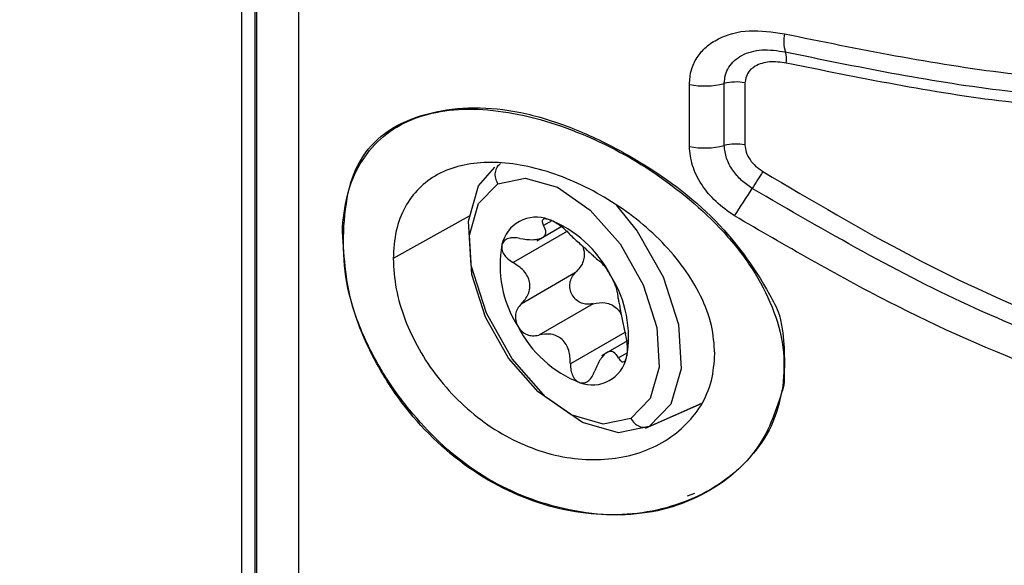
# Model space of a CAD drawing. Header units: inches. Extents: x 0.4 to 16.8, y 0 to 10.8.
# Tile 93 of 102: x 14.7985 to 14.8682, y 8.2682 to 8.3068. Entities that reach past the tile are written whole.
import ezdxf

# ---------------------------------------------------------------- set-up
doc = ezdxf.new("R2010")
doc.units = ezdxf.units.IN
doc.header["$MEASUREMENT"] = 0

msp = doc.modelspace()

# ---------------------------------------------------------------- linework, layer by layer
at = {"color": 7, "linetype": 'Continuous'}
for p, q in [((14.81423606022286, 8.445080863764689), (14.81423606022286, 8.23231170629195)), ((14.81519699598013, 8.230972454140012), (14.81519699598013, 8.443741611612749)), ((14.81528294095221, 8.44369377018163), (14.81528294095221, 8.230924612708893)), ((14.81826452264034, 8.417243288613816), (14.81826452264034, 8.254100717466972)), ((14.84590738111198, 8.297856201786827), (14.84590738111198, 8.302243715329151)), ((14.84837297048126, 8.297916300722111), (14.84837297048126, 8.302303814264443)), ((14.84983103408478, 8.302352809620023), (14.84983103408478, 8.297965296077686)), ((14.8246300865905, 8.29882071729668), (14.82455339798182, 8.298764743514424)), ((14.83031998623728, 8.292912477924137), (14.82495331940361, 8.289920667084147)), ((14.83618018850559, 8.292592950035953), (14.83559163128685, 8.292253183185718)), ((14.83728246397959, 8.291865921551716), (14.83343142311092, 8.289642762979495)), ((14.83511166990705, 8.291182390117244), (14.8368394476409, 8.292179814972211)), ((14.83785301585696, 8.288924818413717), (14.8340019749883, 8.286701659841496)), ((14.83909531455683, 8.286730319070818), (14.83524427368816, 8.284507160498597)), ((14.84133928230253, 8.284699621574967), (14.83748824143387, 8.282476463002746)), ((14.84152503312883, 8.284107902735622), (14.83967661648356, 8.283040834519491)), ((14.84151695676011, 8.283253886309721), (14.84089074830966, 8.28289238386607)), ((14.84279833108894, 8.277917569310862), (14.84677157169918, 8.27967573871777)), ((14.84306050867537, 8.278046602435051), (14.8467787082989, 8.279692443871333)), ((14.84576199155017, 8.273127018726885), (14.8462952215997, 8.27333395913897))]:
    msp.add_line(p, q, dxfattribs=at)
at = {"color": 7, "linetype": 'Continuous', "flags": 128}
for points in [[(14.84306050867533, 8.278046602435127), (14.8408892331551, 8.277598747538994), (14.83834500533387, 8.278326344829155), (14.83573469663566, 8.280141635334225), (14.83337314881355, 8.282825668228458), (14.83154519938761, 8.286054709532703), (14.83047132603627, 8.289439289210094), (14.83028105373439, 8.292571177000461), (14.83099733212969, 8.295072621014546), (14.83213483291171, 8.296389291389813)], [(14.84175581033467, 8.278614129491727), (14.83981699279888, 8.278214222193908), (14.83754515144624, 8.278863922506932), (14.83521430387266, 8.280484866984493), (14.83310558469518, 8.2828815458), (14.83147333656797, 8.285764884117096), (14.8305144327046, 8.288787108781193), (14.83034453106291, 8.29158369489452), (14.83098412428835, 8.293817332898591), (14.83235606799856, 8.29521861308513)], [(14.83235606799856, 8.29521861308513), (14.83429488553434, 8.295618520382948), (14.83656672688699, 8.294968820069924), (14.83889757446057, 8.293347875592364), (14.84100629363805, 8.290951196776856), (14.84263854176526, 8.28806785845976), (14.84359744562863, 8.285045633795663), (14.84376734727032, 8.282249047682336), (14.84312775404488, 8.280015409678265), (14.84175581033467, 8.278614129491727)], [(14.84073888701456, 8.29368212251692), (14.84222112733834, 8.291862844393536), (14.84404907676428, 8.288633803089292), (14.84512295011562, 8.2852492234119), (14.8453132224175, 8.282117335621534), (14.8445969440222, 8.279615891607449), (14.84306050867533, 8.278046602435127)]]:
    msp.add_lwpolyline(points, dxfattribs=at)
at = {"color": 7, "linetype": 'Continuous'}
for centre, radius, start, end in [((14.85514674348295, 8.305307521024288), 0.002573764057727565, 168.4998088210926, 197.2919345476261), ((14.85128802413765, 8.30403511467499), 0.001490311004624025, 349.0575602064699, 19.9044207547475), ((14.84701293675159, 8.30749381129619), 0.005365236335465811, 258.1084966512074, 284.6841286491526), ((14.84921023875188, 8.299107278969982), 0.003304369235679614, 79.17143262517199, 104.6777426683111), ((14.84701293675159, 8.30310629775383), 0.005365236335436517, 258.1084966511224, 284.6841286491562), ((14.84921023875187, 8.294719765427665), 0.003304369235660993, 79.17143262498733, 104.6777426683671), ((14.88516221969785, 8.273643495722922), 0.04077890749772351, 146.6314627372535, 148.6165819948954), ((14.79272117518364, 8.331033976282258), 0.06803033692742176, 325.9536338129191, 327.8968911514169), ((14.83507144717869, 8.29036609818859), 0.002482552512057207, 69.63898246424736, 167.4569608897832), ((14.83296868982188, 8.284985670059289), 0.008259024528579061, 26.76261689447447, 68.94981240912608), ((14.84053203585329, 8.289437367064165), 0.008019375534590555, 169.4530617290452, 212.5041107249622), ((14.83357984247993, 8.284395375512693), 0.008019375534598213, 349.4530617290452, 32.50411072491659), ((14.84114318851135, 8.288847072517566), 0.008259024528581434, 206.7626168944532, 248.9498124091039), ((14.83904043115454, 8.283466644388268), 0.002482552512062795, 249.638982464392, 347.4569608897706)]:
    msp.add_arc(centre, radius, start, end, dxfattribs=at)
for points, knots in [([(14.84590738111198, 8.302243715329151), (14.84593335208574, 8.302584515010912), (14.84598542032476, 8.30326777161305), (14.84641182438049, 8.304162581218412), (14.84705870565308, 8.304919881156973), (14.84821588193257, 8.305682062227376), (14.85009542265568, 8.306198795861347), (14.8517795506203, 8.305947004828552), (14.85262465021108, 8.305820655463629)], [0, 0, 0, 0, 0.1229799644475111, 0.2465579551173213, 0.3699413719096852, 0.4953780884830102, 0.7467794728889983, 0.9999999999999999, 0.9999999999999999, 0.9999999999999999, 0.9999999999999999]), ([(14.85262465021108, 8.305820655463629), (14.85786452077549, 8.304752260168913), (14.86798467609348, 8.302688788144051), (14.87838573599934, 8.302205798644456), (14.8834014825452, 8.301972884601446)], [0, 0, 0, 0, 0.5177658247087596, 1, 1, 1, 1]), ([(14.84837297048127, 8.302303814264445), (14.84838862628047, 8.302509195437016), (14.84842008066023, 8.302921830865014), (14.8486743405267, 8.303473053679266), (14.84907279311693, 8.303945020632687), (14.84980172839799, 8.304441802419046), (14.8510232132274, 8.304789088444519), (14.85212716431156, 8.304625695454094), (14.85268930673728, 8.30454249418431)], [0, 0, 0, 0, 0.1167884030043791, 0.2346419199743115, 0.3550519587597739, 0.4782460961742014, 0.7343179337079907, 1, 1, 1, 1]), ([(14.85268930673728, 8.30454249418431), (14.85771049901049, 8.303511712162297), (14.86773250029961, 8.301454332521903), (14.87806300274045, 8.300987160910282), (14.88321774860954, 8.300754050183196)], [0, 0, 0, 0, 0.5010169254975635, 1, 1, 1, 1]), ([(14.85275123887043, 8.303752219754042), (14.85235081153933, 8.303805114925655), (14.8515566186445, 8.303910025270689), (14.85060291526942, 8.303608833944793), (14.849954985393, 8.303078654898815), (14.84987229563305, 8.302594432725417), (14.84983103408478, 8.302352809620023)], [0, 0, 0, 0, 0.2896806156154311, 0.5745419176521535, 0.7876997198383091, 0.9999999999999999, 0.9999999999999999, 0.9999999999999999, 0.9999999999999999]), ([(14.8831477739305, 8.300004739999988), (14.87816736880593, 8.300218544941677), (14.8678767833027, 8.300660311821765), (14.85789966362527, 8.302699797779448), (14.85275123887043, 8.303752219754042)], [0, 0, 0, 0, 0.4839768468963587, 1, 1, 1, 1]), ([(14.82136241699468, 8.292158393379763), (14.82146948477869, 8.293031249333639), (14.82168396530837, 8.294779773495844), (14.82270079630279, 8.296934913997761), (14.82419158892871, 8.298650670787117), (14.82617400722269, 8.299821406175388), (14.82855600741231, 8.300463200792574), (14.83215737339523, 8.300575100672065), (14.83724353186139, 8.29942174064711), (14.84332778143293, 8.296344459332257), (14.84774872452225, 8.292659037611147), (14.85042413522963, 8.28924531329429), (14.85185750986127, 8.286487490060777), (14.85268169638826, 8.283640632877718), (14.85257656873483, 8.281799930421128), (14.85252423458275, 8.280883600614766)], [0, 0, 0, 0, 0.0625569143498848, 0.1253153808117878, 0.1878349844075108, 0.2505183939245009, 0.312842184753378, 0.3756689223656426, 0.5003662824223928, 0.6251614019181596, 0.7497611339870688, 0.8130454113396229, 0.8747042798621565, 0.937625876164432, 1, 1, 1, 1]), ([(14.82145983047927, 8.292218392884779), (14.82156747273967, 8.293282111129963), (14.82177692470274, 8.295351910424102), (14.82307730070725, 8.297781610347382), (14.82514765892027, 8.299472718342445), (14.82787437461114, 8.300393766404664), (14.83099717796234, 8.300703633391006), (14.83438610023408, 8.300268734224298), (14.8379742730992, 8.299099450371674), (14.84250598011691, 8.296860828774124), (14.84776681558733, 8.29315287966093), (14.85080194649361, 8.28887946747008), (14.85210392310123, 8.286417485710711), (14.85228958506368, 8.28585017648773), (14.85234557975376, 8.285596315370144), (14.85268362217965, 8.283938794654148), (14.85263446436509, 8.282363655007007), (14.85259051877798, 8.280955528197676)], [0, 0, 0, 0, 0.07499592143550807, 0.1459282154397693, 0.2178292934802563, 0.2955428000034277, 0.369434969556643, 0.4404098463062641, 0.5123842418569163, 0.5891220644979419, 0.7224017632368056, 0.8561327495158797, 0.8882800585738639, 0.8903298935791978, 0.8938074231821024, 0.9050670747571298, 1, 1, 1, 1]), ([(14.84909007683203, 8.292946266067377), (14.84863801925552, 8.293264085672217), (14.84773755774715, 8.293897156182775), (14.84672351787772, 8.295141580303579), (14.84603926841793, 8.29650108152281), (14.845951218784, 8.297405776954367), (14.84590738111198, 8.297856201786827)], [0, 0, 0, 0, 0.2528686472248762, 0.5036935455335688, 0.752901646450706, 1, 1, 1, 1]), ([(14.85034920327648, 8.294879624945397), (14.85009071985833, 8.295061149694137), (14.84956232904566, 8.295432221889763), (14.84893041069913, 8.296168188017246), (14.84846609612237, 8.29702473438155), (14.84840436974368, 8.29761569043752), (14.84837297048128, 8.297916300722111)], [0, 0, 0, 0, 0.233629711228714, 0.4775849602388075, 0.7342554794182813, 1, 1, 1, 1]), ([(14.84983103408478, 8.297965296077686), (14.84984965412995, 8.297788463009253), (14.84988705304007, 8.297433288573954), (14.85017314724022, 8.296912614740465), (14.85057787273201, 8.296440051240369), (14.85092738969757, 8.29619687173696), (14.85110571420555, 8.296072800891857)], [0, 0, 0, 0, 0.2487744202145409, 0.4996707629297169, 0.7447306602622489, 1, 1, 1, 1]), ([(14.84770726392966, 8.283185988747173), (14.84765795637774, 8.283852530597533), (14.84755747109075, 8.285210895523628), (14.84651702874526, 8.287963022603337), (14.84415554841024, 8.291205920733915), (14.84022704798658, 8.294275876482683), (14.83582106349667, 8.296289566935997), (14.83150882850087, 8.296975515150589), (14.82791433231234, 8.296127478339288), (14.82593791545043, 8.294127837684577), (14.82507914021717, 8.291924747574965), (14.82499556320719, 8.290593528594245), (14.82495331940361, 8.289920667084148)], [0, 0, 0, 0, 0.06163979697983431, 0.1256175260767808, 0.2505520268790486, 0.3754462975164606, 0.5002298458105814, 0.6249070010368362, 0.7495952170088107, 0.8718714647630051, 0.9352377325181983, 1, 1, 1, 1]), ([(14.85110571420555, 8.296072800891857), (14.85458938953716, 8.294011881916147), (14.86147618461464, 8.289937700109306), (14.87224651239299, 8.284993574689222), (14.87953632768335, 8.282593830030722), (14.88316031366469, 8.281400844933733)], [0, 0, 0, 0, 0.3398352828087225, 0.671812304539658, 0.9999999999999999, 0.9999999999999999, 0.9999999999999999, 0.9999999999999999]), ([(14.88274067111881, 8.280220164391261), (14.87714484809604, 8.282082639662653), (14.86596498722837, 8.285803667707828), (14.85555080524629, 8.291856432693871), (14.85034920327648, 8.294879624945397)], [0, 0, 0, 0, 0.5005270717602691, 1, 1, 1, 1]), ([(14.60671013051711, 8.293762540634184), (14.61098237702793, 8.29135895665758), (14.61891764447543, 8.28689454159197), (14.62998225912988, 8.280612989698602), (14.6402598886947, 8.274778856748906), (14.6502844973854, 8.269100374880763), (14.66022052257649, 8.263408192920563), (14.68239401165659, 8.25059111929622), (14.72106839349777, 8.228274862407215), (14.76083669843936, 8.2053323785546), (14.78937341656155, 8.188830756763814), (14.79985377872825, 8.182655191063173), (14.80798446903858, 8.17788356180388), (14.81438422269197, 8.17412103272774), (14.82148512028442, 8.169914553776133), (14.82666779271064, 8.166862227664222), (14.82922720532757, 8.165354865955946)], [0, 0, 0, 0, 0.0556627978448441, 0.1033880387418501, 0.1487293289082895, 0.1932548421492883, 0.2377540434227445, 0.2822857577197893, 0.4922125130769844, 0.7593943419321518, 0.8181453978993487, 0.8775983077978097, 0.9017795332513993, 0.928415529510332, 0.9646487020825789, 1, 1, 1, 1]), ([(14.60725587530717, 8.293481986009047), (14.62439274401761, 8.283863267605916), (14.66199932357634, 8.262755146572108), (14.72009138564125, 8.228874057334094), (14.77683782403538, 8.196460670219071), (14.81311502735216, 8.17494330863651), (14.82891798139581, 8.16556998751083)], [0, 0, 0, 0, 0.2319688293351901, 0.5090518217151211, 0.7861347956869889, 1, 1, 1, 1]), ([(14.83593521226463, 8.292693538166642), (14.83584102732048, 8.292712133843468), (14.83564828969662, 8.29275018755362), (14.83550280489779, 8.292663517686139), (14.83546944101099, 8.292496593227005), (14.83554923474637, 8.292337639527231), (14.83559163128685, 8.292253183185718)], [0, 0, 0, 0, 0.2441592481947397, 0.4996411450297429, 0.7341459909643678, 1, 1, 1, 1]), ([(14.83732072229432, 8.29175869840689), (14.83721438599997, 8.291861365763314), (14.83701422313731, 8.292054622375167), (14.8366455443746, 8.29233651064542), (14.83626840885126, 8.292572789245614), (14.83604459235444, 8.292653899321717), (14.83593521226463, 8.292693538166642)], [0, 0, 0, 0, 0.2655737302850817, 0.499904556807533, 0.7556011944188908, 1, 1, 1, 1]), ([(14.88234844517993, 8.278222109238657), (14.87857862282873, 8.279386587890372), (14.87099820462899, 8.281728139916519), (14.85981529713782, 8.286698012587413), (14.85268954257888, 8.290849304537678), (14.84909007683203, 8.292946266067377)], [0, 0, 0, 0, 0.3286654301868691, 0.6608856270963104, 0.9999999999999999, 0.9999999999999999, 0.9999999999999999, 0.9999999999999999]), ([(14.85252423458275, 8.280883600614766), (14.85233320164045, 8.280025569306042), (14.85195038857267, 8.278306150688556), (14.8500678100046, 8.27536248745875), (14.84644053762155, 8.272657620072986), (14.84085780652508, 8.27143562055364), (14.83483780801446, 8.27238828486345), (14.82914713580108, 8.27555204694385), (14.82532626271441, 8.279735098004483), (14.82317773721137, 8.283525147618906), (14.82159516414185, 8.287490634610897), (14.82145547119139, 8.290292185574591), (14.82136241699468, 8.292158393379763)], [0, 0, 0, 0, 0.0625796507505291, 0.125404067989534, 0.2503864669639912, 0.3753004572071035, 0.5000454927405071, 0.6246900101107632, 0.7493955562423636, 0.8122400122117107, 0.8749267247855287, 1, 1, 1, 1]), ([(14.85259051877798, 8.280955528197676), (14.85214478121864, 8.279526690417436), (14.85127692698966, 8.27674473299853), (14.8477838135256, 8.273385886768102), (14.8426320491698, 8.271437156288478), (14.83638457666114, 8.272036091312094), (14.83054715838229, 8.274619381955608), (14.82644797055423, 8.278543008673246), (14.82379413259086, 8.282390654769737), (14.82223262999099, 8.285763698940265), (14.82139386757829, 8.289130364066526), (14.82143748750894, 8.29117241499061), (14.82145983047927, 8.292218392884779)], [0, 0, 0, 0, 0.1064814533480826, 0.2073201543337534, 0.3385837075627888, 0.473157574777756, 0.593677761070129, 0.7117920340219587, 0.7873383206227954, 0.857692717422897, 0.9271074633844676, 1, 1, 1, 1]), ([(14.83391821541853, 8.291342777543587), (14.83422683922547, 8.29129537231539), (14.83469046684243, 8.291224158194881), (14.83520746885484, 8.291290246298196), (14.83551505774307, 8.291393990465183), (14.83570078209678, 8.291557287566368), (14.83579933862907, 8.29182491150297), (14.8356746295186, 8.292082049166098), (14.83559163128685, 8.292253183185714)], [0, 0, 0, 0, 0.2491511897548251, 0.3742853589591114, 0.498889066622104, 0.6239670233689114, 0.7497370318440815, 1, 1, 1, 1]), ([(14.83732072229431, 8.291758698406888), (14.83753617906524, 8.291550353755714), (14.8378598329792, 8.291237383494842), (14.83834937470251, 8.290802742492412), (14.8387017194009, 8.290485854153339), (14.83900952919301, 8.290205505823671), (14.83934438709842, 8.28989382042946), (14.83947665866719, 8.289794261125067), (14.83956469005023, 8.28972800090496)], [0, 0, 0, 0, 0.2491871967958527, 0.3743229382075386, 0.4989197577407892, 0.6239897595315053, 0.7497519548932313, 1, 1, 1, 1]), ([(14.83264814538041, 8.290905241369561), (14.83263464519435, 8.29079890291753), (14.83260701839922, 8.290581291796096), (14.83276586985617, 8.290226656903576), (14.83304136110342, 8.289893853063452), (14.83329607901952, 8.289729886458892), (14.83343142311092, 8.289642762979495)], [0, 0, 0, 0, 0.2440764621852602, 0.4994783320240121, 0.73404834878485, 1, 1, 1, 1]), ([(14.83391821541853, 8.29134277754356), (14.83376500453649, 8.291366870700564), (14.83347660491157, 8.291412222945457), (14.833087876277, 8.291349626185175), (14.83278162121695, 8.291190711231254), (14.83269196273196, 8.290998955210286), (14.83264814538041, 8.290905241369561)], [0, 0, 0, 0, 0.2656493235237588, 0.5000504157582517, 0.7556676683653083, 1, 1, 1, 1]), ([(14.83832429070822, 8.290824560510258), (14.83837184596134, 8.290712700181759), (14.83847830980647, 8.290462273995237), (14.83848064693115, 8.290046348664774), (14.83834236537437, 8.289476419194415), (14.83804855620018, 8.289145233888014), (14.83785301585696, 8.288924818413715)], [0, 0, 0, 0, 0.1677040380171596, 0.3754457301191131, 0.5843371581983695, 1, 1, 1, 1]), ([(14.82495331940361, 8.289920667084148), (14.82499567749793, 8.289212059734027), (14.82507948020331, 8.287810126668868), (14.82594052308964, 8.284911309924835), (14.8279221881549, 8.281362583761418), (14.83152572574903, 8.277937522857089), (14.8358459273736, 8.275892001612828), (14.8402529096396, 8.275477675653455), (14.84417247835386, 8.276665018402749), (14.8465234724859, 8.278902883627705), (14.8475582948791, 8.281224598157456), (14.84765822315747, 8.282540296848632), (14.84770726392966, 8.283185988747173)], [0, 0, 0, 0, 0.06484880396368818, 0.1282990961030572, 0.2507349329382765, 0.3756159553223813, 0.5004959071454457, 0.6253740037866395, 0.7501524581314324, 0.8747284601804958, 0.9385217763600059, 1, 1, 1, 1]), ([(14.8340019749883, 8.286701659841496), (14.83419620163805, 8.286920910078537), (14.83448796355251, 8.287250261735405), (14.83463126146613, 8.287817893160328), (14.834620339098, 8.288258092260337), (14.83446511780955, 8.288682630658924), (14.83411334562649, 8.289195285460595), (14.83370391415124, 8.289463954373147), (14.83343142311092, 8.289642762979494)], [0, 0, 0, 0, 0.2491889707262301, 0.3743247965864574, 0.4989212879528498, 0.6239909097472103, 0.7497527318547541, 1, 1, 1, 1]), ([(14.84034300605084, 8.288704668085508), (14.84026727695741, 8.288832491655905), (14.84011230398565, 8.289094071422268), (14.83988379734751, 8.289405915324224), (14.83968660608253, 8.289636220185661), (14.83960699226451, 8.28969615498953), (14.83956469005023, 8.289728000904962)], [0, 0, 0, 0, 0.2441446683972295, 0.4996207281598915, 0.7341271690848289, 1, 1, 1, 1]), ([(14.83909531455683, 8.286730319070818), (14.83895239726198, 8.286703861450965), (14.83868340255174, 8.2866540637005), (14.83826181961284, 8.286753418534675), (14.83788928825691, 8.28698064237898), (14.83759979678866, 8.287336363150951), (14.83744196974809, 8.287766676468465), (14.83743864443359, 8.288202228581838), (14.83757203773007, 8.288613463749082), (14.83775549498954, 8.288816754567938), (14.83785301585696, 8.288924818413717)], [0, 0, 0, 0, 0.1325388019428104, 0.2494606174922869, 0.3770762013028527, 0.4990511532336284, 0.6213423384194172, 0.749389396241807, 0.8667822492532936, 1, 1, 1, 1]), ([(14.84080698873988, 8.287533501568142), (14.8408032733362, 8.287582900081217), (14.84079627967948, 8.287675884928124), (14.84070460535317, 8.287955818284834), (14.84055777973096, 8.288307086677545), (14.84041351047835, 8.288574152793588), (14.84034300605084, 8.288704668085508)], [0, 0, 0, 0, 0.2655723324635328, 0.499897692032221, 0.7555998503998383, 1, 1, 1, 1]), ([(14.84080698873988, 8.287533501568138), (14.8408147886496, 8.28743087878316), (14.84082650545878, 8.28727672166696), (14.84091487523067, 8.286842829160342), (14.84099354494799, 8.286441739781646), (14.84108257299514, 8.285978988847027), (14.84120346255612, 8.285333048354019), (14.84130798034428, 8.284888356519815), (14.84137754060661, 8.284592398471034)], [0, 0, 0, 0, 0.2491889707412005, 0.374324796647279, 0.4989212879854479, 0.6239909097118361, 0.7497527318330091, 0.9999999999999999, 0.9999999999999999, 0.9999999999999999, 0.9999999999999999]), ([(14.8340019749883, 8.286701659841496), (14.83390459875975, 8.286593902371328), (14.83372130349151, 8.286391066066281), (14.8335895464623, 8.285982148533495), (14.83358430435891, 8.285543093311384), (14.83370828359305, 8.285264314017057), (14.83376887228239, 8.285128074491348)], [0, 0, 0, 0, 0.265572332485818, 0.4998976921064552, 0.7555998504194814, 1, 1, 1, 1]), ([(14.83909531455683, 8.286730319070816), (14.83938468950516, 8.286780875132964), (14.83981938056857, 8.286856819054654), (14.8403850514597, 8.286682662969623), (14.84075361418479, 8.28643908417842), (14.84099089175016, 8.286174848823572), (14.84107028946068, 8.285986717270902), (14.84108939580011, 8.28594144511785)], [0, 0, 0, 0, 0.3754963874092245, 0.564060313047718, 0.7518115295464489, 0.9402756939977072, 0.9999999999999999, 0.9999999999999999, 0.9999999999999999, 0.9999999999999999]), ([(14.83376887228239, 8.285128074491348), (14.83385450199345, 8.28500596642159), (14.83402973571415, 8.284756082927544), (14.83441008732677, 8.284531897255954), (14.83483067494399, 8.284430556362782), (14.8351007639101, 8.28448058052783), (14.83524427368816, 8.284507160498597)], [0, 0, 0, 0, 0.2441446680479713, 0.4996207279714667, 0.7341271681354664, 1, 1, 1, 1]), ([(14.83748824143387, 8.282476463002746), (14.8374748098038, 8.282801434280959), (14.83745463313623, 8.28328959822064), (14.83719676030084, 8.283857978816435), (14.8369121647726, 8.284213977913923), (14.8365381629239, 8.284456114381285), (14.83597242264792, 8.284634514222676), (14.83553523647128, 8.28455805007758), (14.83524427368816, 8.284507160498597)], [0, 0, 0, 0, 0.2491871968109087, 0.3743229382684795, 0.4989197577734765, 0.623989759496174, 0.7497519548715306, 1, 1, 1, 1]), ([(14.84146373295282, 8.282927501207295), (14.84148712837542, 8.283039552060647), (14.84153500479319, 8.28326885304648), (14.84152794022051, 8.283711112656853), (14.84147583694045, 8.284172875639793), (14.84141164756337, 8.284446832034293), (14.84137754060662, 8.284592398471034)], [0, 0, 0, 0, 0.2440764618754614, 0.4994783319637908, 0.7340483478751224, 1, 1, 1, 1]), ([(14.84089074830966, 8.28289238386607), (14.8407841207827, 8.28305639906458), (14.84062394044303, 8.283302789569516), (14.84033863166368, 8.283370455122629), (14.84009882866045, 8.283305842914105), (14.83984693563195, 8.283104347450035), (14.83951750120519, 8.28270344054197), (14.83933727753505, 8.282270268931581), (14.83921733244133, 8.28198197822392)], [0, 0, 0, 0, 0.2491511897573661, 0.3742853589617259, 0.4988890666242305, 0.6239670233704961, 0.7497370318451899, 1, 1, 1, 1]), ([(14.84089074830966, 8.28289238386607), (14.84094283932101, 8.282809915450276), (14.8410408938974, 8.282654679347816), (14.84120619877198, 8.282588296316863), (14.84136044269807, 8.282659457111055), (14.84142982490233, 8.28283950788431), (14.84146373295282, 8.282927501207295)], [0, 0, 0, 0, 0.2656493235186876, 0.5000504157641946, 0.7556676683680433, 1, 1, 1, 1]), ([(14.83748824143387, 8.282476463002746), (14.83749348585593, 8.28231543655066), (14.83750335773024, 8.28201232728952), (14.83764860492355, 8.28160145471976), (14.83787367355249, 8.281277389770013), (14.83807720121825, 8.281184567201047), (14.8381766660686, 8.281139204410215)], [0, 0, 0, 0, 0.2655737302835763, 0.4999045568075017, 0.7556011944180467, 1, 1, 1, 1]), ([(14.8381766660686, 8.281139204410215), (14.83828075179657, 8.281126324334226), (14.83849375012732, 8.281099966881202), (14.83879109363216, 8.281274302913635), (14.83904785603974, 8.28157019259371), (14.83915852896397, 8.281839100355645), (14.83921733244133, 8.28198197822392)], [0, 0, 0, 0, 0.244159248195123, 0.4996411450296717, 0.734145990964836, 1, 1, 1, 1])]:
    msp.add_open_spline(points, degree=3, knots=knots, dxfattribs=at)
for points in [[(14.83235606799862, 8.295218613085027), (14.83229692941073, 8.295348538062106), (14.83217865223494, 8.295608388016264), (14.83216689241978, 8.29602365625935), (14.83227722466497, 8.296397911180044), (14.83244825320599, 8.29656057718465), (14.8325337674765, 8.296641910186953)], [(14.84175581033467, 8.278614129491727), (14.84183667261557, 8.278496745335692), (14.84199839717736, 8.278261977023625), (14.84234678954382, 8.278041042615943), (14.84272213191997, 8.277947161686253), (14.84294771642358, 8.278013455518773), (14.84306050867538, 8.278046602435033)]]:
    msp.add_open_spline(points, degree=3, dxfattribs=at)

doc.saveas('drawing.dxf')
